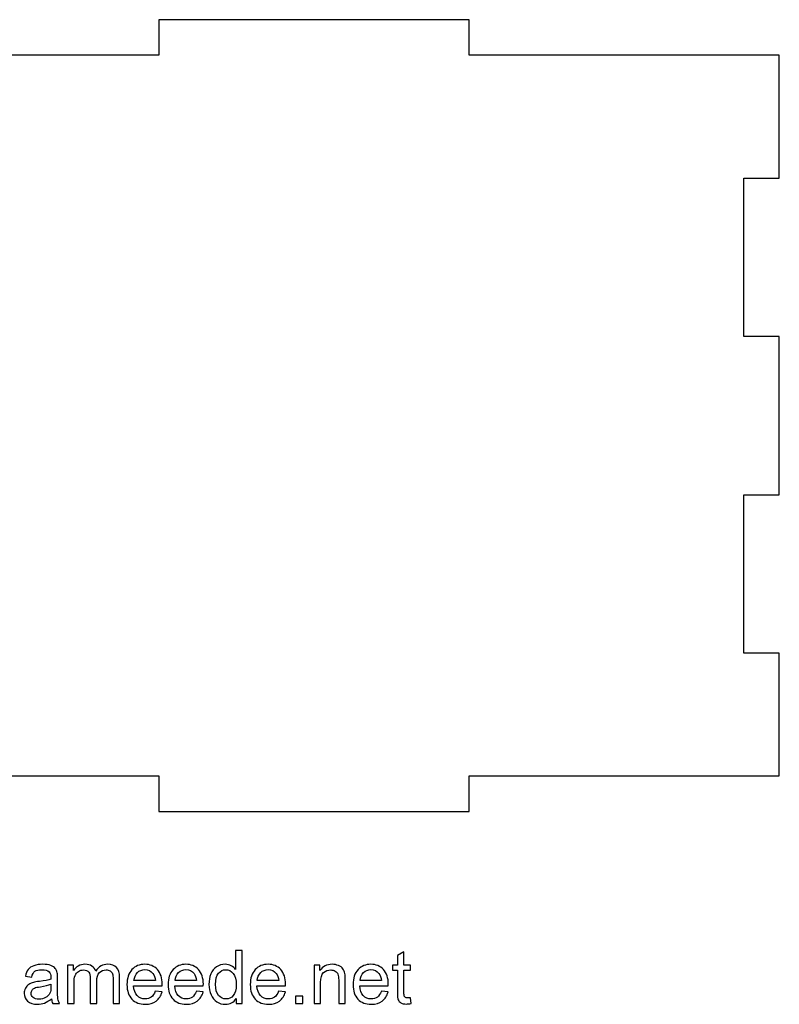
# Model space of a CAD drawing. Header units: millimetres. Extents: x -226 to 204, y -216 to 391.
# Tile 53 of 167: x 27 to 114, y -216 to -103. Entities that reach past the tile are written whole.
import ezdxf

# ---------------------------------------------------------------- set-up
doc = ezdxf.new("R2010")
doc.units = ezdxf.units.MM
doc.header["$MEASUREMENT"] = 0
doc.layers.add('Layer 1', color=7, linetype='Continuous')

msp = doc.modelspace()

# ---------------------------------------------------------------- linework, layer by layer
at = {"layer": 'Layer 1'}
msp.add_open_spline([(109.5479, -121.4876), (109.5479, -121.4876), (109.5479, -139.6263), (109.5479, -139.6263), (109.5479, -139.6263), (109.5479, -139.6263), (113.6292, -139.6263), (113.6292, -139.6263), (113.6292, -139.6263), (113.6292, -139.6263), (113.6292, -157.7651), (113.6292, -157.7651), (113.6292, -157.7651), (113.6292, -157.7651), (109.5479, -157.7651), (109.5479, -157.7651), (109.5479, -157.7651), (109.5479, -157.7651), (109.5479, -175.9038), (109.5479, -175.9038), (109.5479, -175.9038), (109.5479, -175.9038), (113.6292, -175.9038), (113.6292, -175.9038), (113.6292, -175.9038), (113.6292, -175.9038), (113.6292, -189.9614), (113.6292, -189.9614), (113.6292, -189.9614), (113.6292, -189.9614), (78.0894, -189.9614), (78.0894, -189.9614), (78.0894, -189.9614), (78.0894, -189.9614), (78.0894, -194.0426), (78.0894, -194.0426), (78.0894, -194.0426), (78.0894, -194.0426), (42.5533, -194.0426), (42.5533, -194.0426), (42.5533, -194.0426), (42.5533, -194.0426), (42.5533, -189.9614), (42.5533, -189.9614), (42.5533, -189.9614), (42.5533, -189.9614), (7.0172, -189.9614), (7.0172, -189.9614), (7.0172, -189.9614), (7.0172, -189.9614), (7.0172, -194.0426), (7.0172, -194.0426), (7.0172, -194.0426), (7.0172, -194.0426), (-28.5189, -194.0426), (-28.5189, -194.0426), (-28.5189, -194.0426), (-28.5189, -194.0426), (-28.5189, -189.9614), (-28.5189, -189.9614), (-28.5189, -189.9614), (-28.5189, -189.9614), (-64.0586, -189.9614), (-64.0586, -189.9614), (-64.0586, -189.9614), (-64.0586, -189.9614), (-64.0586, -194.0426), (-64.0586, -194.0426), (-64.0586, -194.0426), (-64.0586, -194.0426), (-99.5947, -194.0426), (-99.5947, -194.0426), (-99.5947, -194.0426), (-99.5947, -194.0426), (-99.5947, -189.9614), (-99.5947, -189.9614), (-99.5947, -189.9614), (-99.5947, -189.9614), (-131.0497, -189.9614), (-131.0497, -189.9614), (-131.0497, -189.9614), (-131.0497, -189.9614), (-131.0497, -175.9038), (-131.0497, -175.9038), (-131.0497, -175.9038), (-131.0497, -175.9038), (-135.1309, -175.9038), (-135.1309, -175.9038), (-135.1309, -175.9038), (-135.1309, -175.9038), (-135.1309, -157.7651), (-135.1309, -157.7651), (-135.1309, -157.7651), (-135.1309, -157.7651), (-131.0497, -157.7651), (-131.0497, -157.7651), (-131.0497, -157.7651), (-131.0497, -157.7651), (-131.0497, -139.6263), (-131.0497, -139.6263), (-131.0497, -139.6263), (-131.0497, -139.6263), (-135.1309, -139.6263), (-135.1309, -139.6263), (-135.1309, -139.6263), (-135.1309, -139.6263), (-135.1309, -121.4876), (-135.1309, -121.4876), (-135.1309, -121.4876), (-135.1309, -121.4876), (-131.0497, -121.4876), (-131.0497, -121.4876), (-131.0497, -121.4876), (-131.0497, -121.4876), (-131.0497, -107.43), (-131.0497, -107.43), (-131.0497, -107.43), (-131.0497, -107.43), (-99.5947, -107.43), (-99.5947, -107.43), (-99.5947, -107.43), (-99.5947, -107.43), (-99.5947, -103.3488), (-99.5947, -103.3488), (-99.5947, -103.3488), (-99.5947, -103.3488), (-64.0586, -103.3488), (-64.0586, -103.3488), (-64.0586, -103.3488), (-64.0586, -103.3488), (-64.0586, -107.43), (-64.0586, -107.43), (-64.0586, -107.43), (-64.0586, -107.43), (-28.5189, -107.43), (-28.5189, -107.43), (-28.5189, -107.43), (-28.5189, -107.43), (-28.5189, -103.3488), (-28.5189, -103.3488), (-28.5189, -103.3488), (-28.5189, -103.3488), (7.0172, -103.3488), (7.0172, -103.3488), (7.0172, -103.3488), (7.0172, -103.3488), (7.0172, -107.43), (7.0172, -107.43), (7.0172, -107.43), (7.0172, -107.43), (42.5533, -107.43), (42.5533, -107.43), (42.5533, -107.43), (42.5533, -107.43), (42.5533, -103.3488), (42.5533, -103.3488), (42.5533, -103.3488), (42.5533, -103.3488), (78.0894, -103.3488), (78.0894, -103.3488), (78.0894, -103.3488), (78.0894, -103.3488), (78.0894, -107.43), (78.0894, -107.43), (78.0894, -107.43), (78.0894, -107.43), (113.6292, -107.43), (113.6292, -107.43), (113.6292, -107.43), (113.6292, -107.43), (113.6292, -121.4876), (113.6292, -121.4876), (113.6292, -121.4876), (113.6292, -121.4876), (109.5479, -121.4876), (109.5479, -121.4876)], degree=3, knots=[0, 0, 0, 0, 0.02222222, 0.02222222, 0.02222222, 0.02222222, 0.04444444, 0.04444444, 0.04444444, 0.04444444, 0.06666667, 0.06666667, 0.06666667, 0.06666667, 0.08888889, 0.08888889, 0.08888889, 0.08888889, 0.11111111, 0.11111111, 0.11111111, 0.11111111, 0.13333333, 0.13333333, 0.13333333, 0.13333333, 0.15555556, 0.15555556, 0.15555556, 0.15555556, 0.17777778, 0.17777778, 0.17777778, 0.17777778, 0.2, 0.2, 0.2, 0.2, 0.22222222, 0.22222222, 0.22222222, 0.22222222, 0.24444444, 0.24444444, 0.24444444, 0.24444444, 0.26666667, 0.26666667, 0.26666667, 0.26666667, 0.28888889, 0.28888889, 0.28888889, 0.28888889, 0.31111111, 0.31111111, 0.31111111, 0.31111111, 0.33333333, 0.33333333, 0.33333333, 0.33333333, 0.35555556, 0.35555556, 0.35555556, 0.35555556, 0.37777778, 0.37777778, 0.37777778, 0.37777778, 0.4, 0.4, 0.4, 0.4, 0.42222222, 0.42222222, 0.42222222, 0.42222222, 0.44444444, 0.44444444, 0.44444444, 0.44444444, 0.46666667, 0.46666667, 0.46666667, 0.46666667, 0.48888889, 0.48888889, 0.48888889, 0.48888889, 0.51111111, 0.51111111, 0.51111111, 0.51111111, 0.53333333, 0.53333333, 0.53333333, 0.53333333, 0.55555556, 0.55555556, 0.55555556, 0.55555556, 0.57777778, 0.57777778, 0.57777778, 0.57777778, 0.6, 0.6, 0.6, 0.6, 0.62222222, 0.62222222, 0.62222222, 0.62222222, 0.64444444, 0.64444444, 0.64444444, 0.64444444, 0.66666667, 0.66666667, 0.66666667, 0.66666667, 0.68888889, 0.68888889, 0.68888889, 0.68888889, 0.71111111, 0.71111111, 0.71111111, 0.71111111, 0.73333333, 0.73333333, 0.73333333, 0.73333333, 0.75555556, 0.75555556, 0.75555556, 0.75555556, 0.77777778, 0.77777778, 0.77777778, 0.77777778, 0.8, 0.8, 0.8, 0.8, 0.82222222, 0.82222222, 0.82222222, 0.82222222, 0.84444444, 0.84444444, 0.84444444, 0.84444444, 0.86666667, 0.86666667, 0.86666667, 0.86666667, 0.88888889, 0.88888889, 0.88888889, 0.88888889, 0.91111111, 0.91111111, 0.91111111, 0.91111111, 0.93333333, 0.93333333, 0.93333333, 0.93333333, 0.95555556, 0.95555556, 0.95555556, 0.95555556, 1, 1, 1, 1], dxfattribs=at)
at = {"layer": 'Layer 1', "color": 250}
for points, knots in [([(51.4037, -216.0175), (51.4037, -216.0175), (51.4037, -215.4601), (51.4037, -215.4601), (51.4037, -215.4601), (51.1258, -215.8933), (50.7165, -216.1106), (50.1761, -216.1106), (50.1761, -216.1106), (49.8261, -216.1106), (49.5044, -216.0147), (49.2123, -215.8214), (49.2123, -215.8214), (48.9188, -215.6294), (48.6916, -215.3599), (48.5293, -215.0156), (48.5293, -215.0156), (48.3684, -214.6699), (48.288, -214.2734), (48.288, -213.8246), (48.288, -213.8246), (48.288, -213.3872), (48.3614, -212.9907), (48.5067, -212.6336), (48.5067, -212.6336), (48.6535, -212.278), (48.8722, -212.0043), (49.1643, -211.8152), (49.1643, -211.8152), (49.455, -211.6247), (49.7824, -211.5301), (50.1422, -211.5301), (50.1422, -211.5301), (50.4075, -211.5301), (50.6432, -211.5866), (50.8492, -211.6981), (50.8492, -211.6981), (51.0552, -211.8096), (51.2231, -211.9563), (51.3529, -212.1355), (51.3529, -212.1355), (51.3529, -212.1355), (51.3529, -209.9553), (51.3529, -209.9553), (51.3529, -209.9553), (51.3529, -209.9553), (52.098, -209.9553), (52.098, -209.9553), (52.098, -209.9553), (52.098, -209.9553), (52.098, -216.0175), (52.098, -216.0175), (52.098, -216.0175), (52.098, -216.0175), (51.4037, -216.0175), (51.4037, -216.0175)], [0, 0, 0, 0, 0.06666667, 0.06666667, 0.06666667, 0.06666667, 0.13333333, 0.13333333, 0.13333333, 0.13333333, 0.2, 0.2, 0.2, 0.2, 0.26666667, 0.26666667, 0.26666667, 0.26666667, 0.33333333, 0.33333333, 0.33333333, 0.33333333, 0.4, 0.4, 0.4, 0.4, 0.46666667, 0.46666667, 0.46666667, 0.46666667, 0.53333333, 0.53333333, 0.53333333, 0.53333333, 0.6, 0.6, 0.6, 0.6, 0.66666667, 0.66666667, 0.66666667, 0.66666667, 0.73333333, 0.73333333, 0.73333333, 0.73333333, 0.8, 0.8, 0.8, 0.8, 0.86666667, 0.86666667, 0.86666667, 0.86666667, 1, 1, 1, 1]), ([(71.3724, -215.3529), (71.3724, -215.3529), (71.474, -216.0104), (71.474, -216.0104), (71.474, -216.0104), (71.2652, -216.0542), (71.0775, -216.0768), (70.9138, -216.0768), (70.9138, -216.0768), (70.6443, -216.0768), (70.4355, -216.0344), (70.2859, -215.9484), (70.2859, -215.9484), (70.1377, -215.8623), (70.0333, -215.7508), (69.9726, -215.6111), (69.9726, -215.6111), (69.9119, -215.4714), (69.8823, -215.1779), (69.8823, -214.7306), (69.8823, -214.7306), (69.8823, -214.7306), (69.8823, -212.199), (69.8823, -212.199), (69.8823, -212.199), (69.8823, -212.199), (69.332, -212.199), (69.332, -212.199), (69.332, -212.199), (69.332, -212.199), (69.332, -211.6233), (69.332, -211.6233), (69.332, -211.6233), (69.332, -211.6233), (69.8823, -211.6233), (69.8823, -211.6233), (69.8823, -211.6233), (69.8823, -211.6233), (69.8823, -210.5367), (69.8823, -210.5367), (69.8823, -210.5367), (69.8823, -210.5367), (70.6274, -210.0894), (70.6274, -210.0894), (70.6274, -210.0894), (70.6274, -210.0894), (70.6274, -211.6233), (70.6274, -211.6233), (70.6274, -211.6233), (70.6274, -211.6233), (71.3724, -211.6233), (71.3724, -211.6233), (71.3724, -211.6233), (71.3724, -211.6233), (71.3724, -212.199), (71.3724, -212.199), (71.3724, -212.199), (71.3724, -212.199), (70.6274, -212.199), (70.6274, -212.199), (70.6274, -212.199), (70.6274, -212.199), (70.6274, -214.7729), (70.6274, -214.7729), (70.6274, -214.7729), (70.6274, -214.986), (70.6401, -215.1229), (70.6669, -215.1835), (70.6669, -215.1835), (70.6923, -215.2442), (70.7346, -215.2922), (70.7939, -215.3289), (70.7939, -215.3289), (70.8532, -215.3642), (70.9378, -215.3825), (71.0479, -215.3825), (71.0479, -215.3825), (71.1297, -215.3825), (71.2384, -215.3726), (71.3724, -215.3529)], [0, 0, 0, 0, 0.04761905, 0.04761905, 0.04761905, 0.04761905, 0.0952381, 0.0952381, 0.0952381, 0.0952381, 0.14285714, 0.14285714, 0.14285714, 0.14285714, 0.19047619, 0.19047619, 0.19047619, 0.19047619, 0.23809524, 0.23809524, 0.23809524, 0.23809524, 0.28571429, 0.28571429, 0.28571429, 0.28571429, 0.33333333, 0.33333333, 0.33333333, 0.33333333, 0.38095238, 0.38095238, 0.38095238, 0.38095238, 0.42857143, 0.42857143, 0.42857143, 0.42857143, 0.47619048, 0.47619048, 0.47619048, 0.47619048, 0.52380952, 0.52380952, 0.52380952, 0.52380952, 0.57142857, 0.57142857, 0.57142857, 0.57142857, 0.61904762, 0.61904762, 0.61904762, 0.61904762, 0.66666667, 0.66666667, 0.66666667, 0.66666667, 0.71428571, 0.71428571, 0.71428571, 0.71428571, 0.76190476, 0.76190476, 0.76190476, 0.76190476, 0.80952381, 0.80952381, 0.80952381, 0.80952381, 0.85714286, 0.85714286, 0.85714286, 0.85714286, 0.9047619, 0.9047619, 0.9047619, 0.9047619, 1, 1, 1, 1]), ([(30.2581, -215.4672), (29.9815, -215.7028), (29.7148, -215.8679), (29.4594, -215.9653), (29.4594, -215.9653), (29.204, -216.0627), (28.9303, -216.1106), (28.6367, -216.1106), (28.6367, -216.1106), (28.1541, -216.1106), (27.783, -215.9935), (27.5234, -215.7579), (27.5234, -215.7579), (27.2637, -215.5236), (27.1339, -215.223), (27.1339, -214.8576), (27.1339, -214.8576), (27.1339, -214.6431), (27.1833, -214.4469), (27.2807, -214.2691), (27.2807, -214.2691), (27.3794, -214.0913), (27.5078, -213.9502), (27.6659, -213.843), (27.6659, -213.843), (27.8253, -213.7357), (28.0031, -213.6539), (28.2021, -213.5988), (28.2021, -213.5988), (28.3489, -213.5607), (28.5704, -213.5241), (28.8653, -213.4874), (28.8653, -213.4874), (29.4665, -213.4168), (29.911, -213.3307), (30.1946, -213.232), (30.1946, -213.232), (30.1974, -213.1304), (30.1988, -213.0654), (30.1988, -213.0386), (30.1988, -213.0386), (30.1988, -212.7367), (30.1283, -212.5236), (29.9872, -212.3994), (29.9872, -212.3994), (29.7967, -212.2315), (29.513, -212.1482), (29.1377, -212.1482), (29.1377, -212.1482), (28.7863, -212.1482), (28.5267, -212.2103), (28.3602, -212.3331), (28.3602, -212.3331), (28.1922, -212.4558), (28.0695, -212.6732), (27.989, -212.9864), (27.989, -212.9864), (27.989, -212.9864), (27.2609, -212.8848), (27.2609, -212.8848), (27.2609, -212.8848), (27.3272, -212.573), (27.4359, -212.3204), (27.5883, -212.1285), (27.5883, -212.1285), (27.7407, -211.9366), (27.9608, -211.7898), (28.2487, -211.6854), (28.2487, -211.6854), (28.5351, -211.5824), (28.8696, -211.5301), (29.2478, -211.5301), (29.2478, -211.5301), (29.6231, -211.5301), (29.9293, -211.5739), (30.165, -211.6628), (30.165, -211.6628), (30.3992, -211.7517), (30.5728, -211.8618), (30.6829, -211.9958), (30.6829, -211.9958), (30.7929, -212.1299), (30.8705, -212.2992), (30.9157, -212.5038), (30.9157, -212.5038), (30.9397, -212.6308), (30.9524, -212.8594), (30.9524, -213.1882), (30.9524, -213.1882), (30.9524, -213.1882), (30.9524, -214.176), (30.9524, -214.176), (30.9524, -214.176), (30.9524, -214.866), (30.9679, -215.3021), (30.9989, -215.4869), (30.9989, -215.4869), (31.0286, -215.6718), (31.0907, -215.8482), (31.181, -216.0175), (31.181, -216.0175), (31.181, -216.0175), (30.402, -216.0175), (30.402, -216.0175), (30.402, -216.0175), (30.3273, -215.8609), (30.2793, -215.6774), (30.2581, -215.4672)], [0, 0, 0, 0, 0.03571429, 0.03571429, 0.03571429, 0.03571429, 0.07142857, 0.07142857, 0.07142857, 0.07142857, 0.10714286, 0.10714286, 0.10714286, 0.10714286, 0.14285714, 0.14285714, 0.14285714, 0.14285714, 0.17857143, 0.17857143, 0.17857143, 0.17857143, 0.21428571, 0.21428571, 0.21428571, 0.21428571, 0.25, 0.25, 0.25, 0.25, 0.28571429, 0.28571429, 0.28571429, 0.28571429, 0.32142857, 0.32142857, 0.32142857, 0.32142857, 0.35714286, 0.35714286, 0.35714286, 0.35714286, 0.39285714, 0.39285714, 0.39285714, 0.39285714, 0.42857143, 0.42857143, 0.42857143, 0.42857143, 0.46428571, 0.46428571, 0.46428571, 0.46428571, 0.5, 0.5, 0.5, 0.5, 0.53571429, 0.53571429, 0.53571429, 0.53571429, 0.57142857, 0.57142857, 0.57142857, 0.57142857, 0.60714286, 0.60714286, 0.60714286, 0.60714286, 0.64285714, 0.64285714, 0.64285714, 0.64285714, 0.67857143, 0.67857143, 0.67857143, 0.67857143, 0.71428571, 0.71428571, 0.71428571, 0.71428571, 0.75, 0.75, 0.75, 0.75, 0.78571429, 0.78571429, 0.78571429, 0.78571429, 0.82142857, 0.82142857, 0.82142857, 0.82142857, 0.85714286, 0.85714286, 0.85714286, 0.85714286, 0.89285714, 0.89285714, 0.89285714, 0.89285714, 0.92857143, 0.92857143, 0.92857143, 0.92857143, 1, 1, 1, 1]), ([(32.0968, -216.0175), (32.0968, -216.0175), (32.0968, -211.6233), (32.0968, -211.6233), (32.0968, -211.6233), (32.0968, -211.6233), (32.7657, -211.6233), (32.7657, -211.6233), (32.7657, -211.6233), (32.7657, -211.6233), (32.7657, -212.2442), (32.7657, -212.2442), (32.7657, -212.2442), (32.9025, -212.0297), (33.086, -211.8561), (33.3146, -211.7263), (33.3146, -211.7263), (33.5432, -211.5951), (33.8028, -211.5301), (34.0949, -211.5301), (34.0949, -211.5301), (34.4195, -211.5301), (34.6862, -211.5979), (34.8936, -211.7319), (34.8936, -211.7319), (35.1011, -211.8674), (35.2478, -212.0551), (35.3325, -212.2978), (35.3325, -212.2978), (35.6824, -211.7856), (36.1354, -211.5301), (36.6942, -211.5301), (36.6942, -211.5301), (37.1317, -211.5301), (37.4689, -211.6501), (37.7032, -211.8914), (37.7032, -211.8914), (37.9388, -212.1327), (38.0574, -212.5038), (38.0574, -213.0048), (38.0574, -213.0048), (38.0574, -213.0048), (38.0574, -216.0175), (38.0574, -216.0175), (38.0574, -216.0175), (38.0574, -216.0175), (37.3123, -216.0175), (37.3123, -216.0175), (37.3123, -216.0175), (37.3123, -216.0175), (37.3123, -213.2517), (37.3123, -213.2517), (37.3123, -213.2517), (37.3123, -212.9554), (37.2869, -212.7409), (37.2389, -212.6097), (37.2389, -212.6097), (37.1909, -212.4784), (37.1034, -212.374), (36.975, -212.2936), (36.975, -212.2936), (36.848, -212.2131), (36.6985, -212.1736), (36.5277, -212.1736), (36.5277, -212.1736), (36.2173, -212.1736), (35.9604, -212.2766), (35.7558, -212.4812), (35.7558, -212.4812), (35.5512, -212.6873), (35.4496, -213.0161), (35.4496, -213.4676), (35.4496, -213.4676), (35.4496, -213.4676), (35.4496, -216.0175), (35.4496, -216.0175), (35.4496, -216.0175), (35.4496, -216.0175), (34.7045, -216.0175), (34.7045, -216.0175), (34.7045, -216.0175), (34.7045, -216.0175), (34.7045, -213.1656), (34.7045, -213.1656), (34.7045, -213.1656), (34.7045, -212.8354), (34.6439, -212.5871), (34.5225, -212.422), (34.5225, -212.422), (34.4012, -212.2569), (34.2022, -212.1736), (33.927, -212.1736), (33.927, -212.1736), (33.7182, -212.1736), (33.5249, -212.2287), (33.3471, -212.3387), (33.3471, -212.3387), (33.1693, -212.4488), (33.0408, -212.6097), (32.9604, -212.8227), (32.9604, -212.8227), (32.8814, -213.0344), (32.8419, -213.3406), (32.8419, -213.74), (32.8419, -213.74), (32.8419, -213.74), (32.8419, -216.0175), (32.8419, -216.0175), (32.8419, -216.0175), (32.8419, -216.0175), (32.0968, -216.0175), (32.0968, -216.0175)], [0, 0, 0, 0, 0.03448276, 0.03448276, 0.03448276, 0.03448276, 0.06896552, 0.06896552, 0.06896552, 0.06896552, 0.10344828, 0.10344828, 0.10344828, 0.10344828, 0.13793103, 0.13793103, 0.13793103, 0.13793103, 0.17241379, 0.17241379, 0.17241379, 0.17241379, 0.20689655, 0.20689655, 0.20689655, 0.20689655, 0.24137931, 0.24137931, 0.24137931, 0.24137931, 0.27586207, 0.27586207, 0.27586207, 0.27586207, 0.31034483, 0.31034483, 0.31034483, 0.31034483, 0.34482759, 0.34482759, 0.34482759, 0.34482759, 0.37931034, 0.37931034, 0.37931034, 0.37931034, 0.4137931, 0.4137931, 0.4137931, 0.4137931, 0.44827586, 0.44827586, 0.44827586, 0.44827586, 0.48275862, 0.48275862, 0.48275862, 0.48275862, 0.51724138, 0.51724138, 0.51724138, 0.51724138, 0.55172414, 0.55172414, 0.55172414, 0.55172414, 0.5862069, 0.5862069, 0.5862069, 0.5862069, 0.62068966, 0.62068966, 0.62068966, 0.62068966, 0.65517241, 0.65517241, 0.65517241, 0.65517241, 0.68965517, 0.68965517, 0.68965517, 0.68965517, 0.72413793, 0.72413793, 0.72413793, 0.72413793, 0.75862069, 0.75862069, 0.75862069, 0.75862069, 0.79310345, 0.79310345, 0.79310345, 0.79310345, 0.82758621, 0.82758621, 0.82758621, 0.82758621, 0.86206897, 0.86206897, 0.86206897, 0.86206897, 0.89655172, 0.89655172, 0.89655172, 0.89655172, 0.93103448, 0.93103448, 0.93103448, 0.93103448, 1, 1, 1, 1]), ([(42.1468, -214.5951), (42.1468, -214.5951), (42.9173, -214.6967), (42.9173, -214.6967), (42.9173, -214.6967), (42.7973, -215.144), (42.573, -215.4926), (42.2456, -215.7395), (42.2456, -215.7395), (41.9182, -215.9865), (41.5005, -216.1106), (40.9911, -216.1106), (40.9911, -216.1106), (40.3505, -216.1106), (39.8425, -215.9131), (39.4671, -215.518), (39.4671, -215.518), (39.0917, -215.1243), (38.9041, -214.5697), (38.9041, -213.8571), (38.9041, -213.8571), (38.9041, -213.1205), (39.0932, -212.5476), (39.4727, -212.1412), (39.4727, -212.1412), (39.8523, -211.7333), (40.3448, -211.5301), (40.9502, -211.5301), (40.9502, -211.5301), (41.5358, -211.5301), (42.0142, -211.7291), (42.3853, -212.1285), (42.3853, -212.1285), (42.7564, -212.5278), (42.9427, -213.0894), (42.9427, -213.8133), (42.9427, -213.8133), (42.9427, -213.8571), (42.9413, -213.9234), (42.9385, -214.0109), (42.9385, -214.0109), (42.9385, -214.0109), (39.6661, -214.0109), (39.6661, -214.0109), (39.6661, -214.0109), (39.6943, -214.4921), (39.8298, -214.8618), (40.0753, -215.1172), (40.0753, -215.1172), (40.3194, -215.3726), (40.6256, -215.501), (40.9911, -215.501), (40.9911, -215.501), (41.2635, -215.501), (41.4963, -215.4291), (41.6882, -215.2851), (41.6882, -215.2851), (41.8815, -215.1412), (42.0339, -214.9112), (42.1468, -214.5951)], [0, 0, 0, 0, 0.0625, 0.0625, 0.0625, 0.0625, 0.125, 0.125, 0.125, 0.125, 0.1875, 0.1875, 0.1875, 0.1875, 0.25, 0.25, 0.25, 0.25, 0.3125, 0.3125, 0.3125, 0.3125, 0.375, 0.375, 0.375, 0.375, 0.4375, 0.4375, 0.4375, 0.4375, 0.5, 0.5, 0.5, 0.5, 0.5625, 0.5625, 0.5625, 0.5625, 0.625, 0.625, 0.625, 0.625, 0.6875, 0.6875, 0.6875, 0.6875, 0.75, 0.75, 0.75, 0.75, 0.8125, 0.8125, 0.8125, 0.8125, 0.875, 0.875, 0.875, 0.875, 1, 1, 1, 1]), ([(46.8557, -214.5951), (46.8557, -214.5951), (47.6262, -214.6967), (47.6262, -214.6967), (47.6262, -214.6967), (47.5062, -215.144), (47.2819, -215.4926), (46.9545, -215.7395), (46.9545, -215.7395), (46.6271, -215.9865), (46.2094, -216.1106), (45.7, -216.1106), (45.7, -216.1106), (45.0594, -216.1106), (44.5514, -215.9131), (44.176, -215.518), (44.176, -215.518), (43.8006, -215.1243), (43.613, -214.5697), (43.613, -213.8571), (43.613, -213.8571), (43.613, -213.1205), (43.8021, -212.5476), (44.1816, -212.1412), (44.1816, -212.1412), (44.5612, -211.7333), (45.0537, -211.5301), (45.6591, -211.5301), (45.6591, -211.5301), (46.2447, -211.5301), (46.7231, -211.7291), (47.0942, -212.1285), (47.0942, -212.1285), (47.4653, -212.5278), (47.6516, -213.0894), (47.6516, -213.8133), (47.6516, -213.8133), (47.6516, -213.8571), (47.6502, -213.9234), (47.6474, -214.0109), (47.6474, -214.0109), (47.6474, -214.0109), (44.375, -214.0109), (44.375, -214.0109), (44.375, -214.0109), (44.4032, -214.4921), (44.5387, -214.8618), (44.7842, -215.1172), (44.7842, -215.1172), (45.0283, -215.3726), (45.3345, -215.501), (45.7, -215.501), (45.7, -215.501), (45.9724, -215.501), (46.2052, -215.4291), (46.3971, -215.2851), (46.3971, -215.2851), (46.5904, -215.1412), (46.7428, -214.9112), (46.8557, -214.5951)], [0, 0, 0, 0, 0.0625, 0.0625, 0.0625, 0.0625, 0.125, 0.125, 0.125, 0.125, 0.1875, 0.1875, 0.1875, 0.1875, 0.25, 0.25, 0.25, 0.25, 0.3125, 0.3125, 0.3125, 0.3125, 0.375, 0.375, 0.375, 0.375, 0.4375, 0.4375, 0.4375, 0.4375, 0.5, 0.5, 0.5, 0.5, 0.5625, 0.5625, 0.5625, 0.5625, 0.625, 0.625, 0.625, 0.625, 0.6875, 0.6875, 0.6875, 0.6875, 0.75, 0.75, 0.75, 0.75, 0.8125, 0.8125, 0.8125, 0.8125, 0.875, 0.875, 0.875, 0.875, 1, 1, 1, 1]), ([(56.2735, -214.5951), (56.2735, -214.5951), (57.044, -214.6967), (57.044, -214.6967), (57.044, -214.6967), (56.924, -215.144), (56.6997, -215.4926), (56.3723, -215.7395), (56.3723, -215.7395), (56.0449, -215.9865), (55.6272, -216.1106), (55.1178, -216.1106), (55.1178, -216.1106), (54.4772, -216.1106), (53.9692, -215.9131), (53.5938, -215.518), (53.5938, -215.518), (53.2184, -215.1243), (53.0308, -214.5697), (53.0308, -213.8571), (53.0308, -213.8571), (53.0308, -213.1205), (53.2199, -212.5476), (53.5994, -212.1412), (53.5994, -212.1412), (53.979, -211.7333), (54.4715, -211.5301), (55.0769, -211.5301), (55.0769, -211.5301), (55.6625, -211.5301), (56.1409, -211.7291), (56.512, -212.1285), (56.512, -212.1285), (56.8831, -212.5278), (57.0694, -213.0894), (57.0694, -213.8133), (57.0694, -213.8133), (57.0694, -213.8571), (57.068, -213.9234), (57.0652, -214.0109), (57.0652, -214.0109), (57.0652, -214.0109), (53.7928, -214.0109), (53.7928, -214.0109), (53.7928, -214.0109), (53.821, -214.4921), (53.9565, -214.8618), (54.202, -215.1172), (54.202, -215.1172), (54.4461, -215.3726), (54.7523, -215.501), (55.1178, -215.501), (55.1178, -215.501), (55.3902, -215.501), (55.623, -215.4291), (55.8149, -215.2851), (55.8149, -215.2851), (56.0082, -215.1412), (56.1606, -214.9112), (56.2735, -214.5951)], [0, 0, 0, 0, 0.0625, 0.0625, 0.0625, 0.0625, 0.125, 0.125, 0.125, 0.125, 0.1875, 0.1875, 0.1875, 0.1875, 0.25, 0.25, 0.25, 0.25, 0.3125, 0.3125, 0.3125, 0.3125, 0.375, 0.375, 0.375, 0.375, 0.4375, 0.4375, 0.4375, 0.4375, 0.5, 0.5, 0.5, 0.5, 0.5625, 0.5625, 0.5625, 0.5625, 0.625, 0.625, 0.625, 0.625, 0.6875, 0.6875, 0.6875, 0.6875, 0.75, 0.75, 0.75, 0.75, 0.8125, 0.8125, 0.8125, 0.8125, 0.875, 0.875, 0.875, 0.875, 1, 1, 1, 1]), ([(60.3375, -216.0175), (60.3375, -216.0175), (60.3375, -211.6233), (60.3375, -211.6233), (60.3375, -211.6233), (60.3375, -211.6233), (61.0064, -211.6233), (61.0064, -211.6233), (61.0064, -211.6233), (61.0064, -211.6233), (61.0064, -212.247), (61.0064, -212.247), (61.0064, -212.247), (61.3281, -211.7686), (61.7938, -211.5301), (62.402, -211.5301), (62.402, -211.5301), (62.6673, -211.5301), (62.91, -211.5781), (63.1315, -211.6727), (63.1315, -211.6727), (63.3531, -211.7672), (63.5196, -211.8928), (63.6296, -212.0466), (63.6296, -212.0466), (63.7397, -212.2004), (63.8173, -212.3839), (63.8611, -212.5955), (63.8611, -212.5955), (63.8879, -212.7338), (63.902, -212.9751), (63.902, -213.3194), (63.902, -213.3194), (63.902, -213.3194), (63.902, -216.0175), (63.902, -216.0175), (63.902, -216.0175), (63.902, -216.0175), (63.1569, -216.0175), (63.1569, -216.0175), (63.1569, -216.0175), (63.1569, -216.0175), (63.1569, -213.3477), (63.1569, -213.3477), (63.1569, -213.3477), (63.1569, -213.0443), (63.1287, -212.8171), (63.0708, -212.6675), (63.0708, -212.6675), (63.013, -212.5179), (62.91, -212.398), (62.7632, -212.3077), (62.7632, -212.3077), (62.6165, -212.2188), (62.4429, -212.1736), (62.2453, -212.1736), (62.2453, -212.1736), (61.9292, -212.1736), (61.6569, -212.2738), (61.4269, -212.4756), (61.4269, -212.4756), (61.1969, -212.676), (61.0826, -213.0584), (61.0826, -213.62), (61.0826, -213.62), (61.0826, -213.62), (61.0826, -216.0175), (61.0826, -216.0175), (61.0826, -216.0175), (61.0826, -216.0175), (60.3375, -216.0175), (60.3375, -216.0175)], [0, 0, 0, 0, 0.05263158, 0.05263158, 0.05263158, 0.05263158, 0.10526316, 0.10526316, 0.10526316, 0.10526316, 0.15789474, 0.15789474, 0.15789474, 0.15789474, 0.21052632, 0.21052632, 0.21052632, 0.21052632, 0.26315789, 0.26315789, 0.26315789, 0.26315789, 0.31578947, 0.31578947, 0.31578947, 0.31578947, 0.36842105, 0.36842105, 0.36842105, 0.36842105, 0.42105263, 0.42105263, 0.42105263, 0.42105263, 0.47368421, 0.47368421, 0.47368421, 0.47368421, 0.52631579, 0.52631579, 0.52631579, 0.52631579, 0.57894737, 0.57894737, 0.57894737, 0.57894737, 0.63157895, 0.63157895, 0.63157895, 0.63157895, 0.68421053, 0.68421053, 0.68421053, 0.68421053, 0.73684211, 0.73684211, 0.73684211, 0.73684211, 0.78947368, 0.78947368, 0.78947368, 0.78947368, 0.84210526, 0.84210526, 0.84210526, 0.84210526, 0.89473684, 0.89473684, 0.89473684, 0.89473684, 1, 1, 1, 1]), ([(68.0436, -214.5951), (68.0436, -214.5951), (68.8141, -214.6967), (68.8141, -214.6967), (68.8141, -214.6967), (68.6941, -215.144), (68.4698, -215.4926), (68.1424, -215.7395), (68.1424, -215.7395), (67.815, -215.9865), (67.3973, -216.1106), (66.8879, -216.1106), (66.8879, -216.1106), (66.2473, -216.1106), (65.7393, -215.9131), (65.3639, -215.518), (65.3639, -215.518), (64.9885, -215.1243), (64.8009, -214.5697), (64.8009, -213.8571), (64.8009, -213.8571), (64.8009, -213.1205), (64.99, -212.5476), (65.3695, -212.1412), (65.3695, -212.1412), (65.7491, -211.7333), (66.2416, -211.5301), (66.847, -211.5301), (66.847, -211.5301), (67.4326, -211.5301), (67.911, -211.7291), (68.2821, -212.1285), (68.2821, -212.1285), (68.6532, -212.5278), (68.8395, -213.0894), (68.8395, -213.8133), (68.8395, -213.8133), (68.8395, -213.8571), (68.8381, -213.9234), (68.8353, -214.0109), (68.8353, -214.0109), (68.8353, -214.0109), (65.5629, -214.0109), (65.5629, -214.0109), (65.5629, -214.0109), (65.5911, -214.4921), (65.7266, -214.8618), (65.9721, -215.1172), (65.9721, -215.1172), (66.2162, -215.3726), (66.5224, -215.501), (66.8879, -215.501), (66.8879, -215.501), (67.1603, -215.501), (67.3931, -215.4291), (67.585, -215.2851), (67.585, -215.2851), (67.7783, -215.1412), (67.9307, -214.9112), (68.0436, -214.5951)], [0, 0, 0, 0, 0.0625, 0.0625, 0.0625, 0.0625, 0.125, 0.125, 0.125, 0.125, 0.1875, 0.1875, 0.1875, 0.1875, 0.25, 0.25, 0.25, 0.25, 0.3125, 0.3125, 0.3125, 0.3125, 0.375, 0.375, 0.375, 0.375, 0.4375, 0.4375, 0.4375, 0.4375, 0.5, 0.5, 0.5, 0.5, 0.5625, 0.5625, 0.5625, 0.5625, 0.625, 0.625, 0.625, 0.625, 0.6875, 0.6875, 0.6875, 0.6875, 0.75, 0.75, 0.75, 0.75, 0.8125, 0.8125, 0.8125, 0.8125, 0.875, 0.875, 0.875, 0.875, 1, 1, 1, 1]), ([(39.7084, -213.4013), (39.7084, -213.4013), (42.1553, -213.4013), (42.1553, -213.4013), (42.1553, -213.4013), (42.1228, -213.0316), (42.0283, -212.755), (41.8745, -212.5701), (41.8745, -212.5701), (41.6388, -212.2837), (41.3312, -212.1398), (40.9544, -212.1398), (40.9544, -212.1398), (40.6129, -212.1398), (40.3265, -212.2541), (40.0936, -212.4827), (40.0936, -212.4827), (39.8622, -212.7113), (39.7338, -213.0175), (39.7084, -213.4013)], [0, 0, 0, 0, 0.16666667, 0.16666667, 0.16666667, 0.16666667, 0.33333333, 0.33333333, 0.33333333, 0.33333333, 0.5, 0.5, 0.5, 0.5, 0.66666667, 0.66666667, 0.66666667, 0.66666667, 1, 1, 1, 1]), ([(44.4173, -213.4013), (44.4173, -213.4013), (46.8642, -213.4013), (46.8642, -213.4013), (46.8642, -213.4013), (46.8317, -213.0316), (46.7372, -212.755), (46.5834, -212.5701), (46.5834, -212.5701), (46.3477, -212.2837), (46.0401, -212.1398), (45.6633, -212.1398), (45.6633, -212.1398), (45.3218, -212.1398), (45.0354, -212.2541), (44.8025, -212.4827), (44.8025, -212.4827), (44.5711, -212.7113), (44.4427, -213.0175), (44.4173, -213.4013)], [0, 0, 0, 0, 0.16666667, 0.16666667, 0.16666667, 0.16666667, 0.33333333, 0.33333333, 0.33333333, 0.33333333, 0.5, 0.5, 0.5, 0.5, 0.66666667, 0.66666667, 0.66666667, 0.66666667, 1, 1, 1, 1]), ([(49.05, -213.826), (49.05, -214.3877), (49.1685, -214.8068), (49.407, -215.0848), (49.407, -215.0848), (49.6441, -215.3627), (49.9249, -215.501), (50.248, -215.501), (50.248, -215.501), (50.574, -215.501), (50.8506, -215.3684), (51.0792, -215.1031), (51.0792, -215.1031), (51.3064, -214.8378), (51.4207, -214.4328), (51.4207, -213.8881), (51.4207, -213.8881), (51.4207, -213.2898), (51.305, -212.8495), (51.0721, -212.5687), (51.0721, -212.5687), (50.8407, -212.2879), (50.5543, -212.1482), (50.2142, -212.1482), (50.2142, -212.1482), (49.8826, -212.1482), (49.606, -212.2823), (49.383, -212.5518), (49.383, -212.5518), (49.1615, -212.8213), (49.05, -213.2461), (49.05, -213.826)], [0, 0, 0, 0, 0.11111111, 0.11111111, 0.11111111, 0.11111111, 0.22222222, 0.22222222, 0.22222222, 0.22222222, 0.33333333, 0.33333333, 0.33333333, 0.33333333, 0.44444444, 0.44444444, 0.44444444, 0.44444444, 0.55555556, 0.55555556, 0.55555556, 0.55555556, 0.66666667, 0.66666667, 0.66666667, 0.66666667, 0.77777778, 0.77777778, 0.77777778, 0.77777778, 1, 1, 1, 1]), ([(53.8351, -213.4013), (53.8351, -213.4013), (56.282, -213.4013), (56.282, -213.4013), (56.282, -213.4013), (56.2495, -213.0316), (56.155, -212.755), (56.0012, -212.5701), (56.0012, -212.5701), (55.7655, -212.2837), (55.4579, -212.1398), (55.0811, -212.1398), (55.0811, -212.1398), (54.7396, -212.1398), (54.4532, -212.2541), (54.2203, -212.4827), (54.2203, -212.4827), (53.9889, -212.7113), (53.8605, -213.0175), (53.8351, -213.4013)], [0, 0, 0, 0, 0.16666667, 0.16666667, 0.16666667, 0.16666667, 0.33333333, 0.33333333, 0.33333333, 0.33333333, 0.5, 0.5, 0.5, 0.5, 0.66666667, 0.66666667, 0.66666667, 0.66666667, 1, 1, 1, 1]), ([(65.6052, -213.4013), (65.6052, -213.4013), (68.0521, -213.4013), (68.0521, -213.4013), (68.0521, -213.4013), (68.0196, -213.0316), (67.9251, -212.755), (67.7713, -212.5701), (67.7713, -212.5701), (67.5356, -212.2837), (67.228, -212.1398), (66.8512, -212.1398), (66.8512, -212.1398), (66.5097, -212.1398), (66.2233, -212.2541), (65.9904, -212.4827), (65.9904, -212.4827), (65.759, -212.7113), (65.6306, -213.0175), (65.6052, -213.4013)], [0, 0, 0, 0, 0.16666667, 0.16666667, 0.16666667, 0.16666667, 0.33333333, 0.33333333, 0.33333333, 0.33333333, 0.5, 0.5, 0.5, 0.5, 0.66666667, 0.66666667, 0.66666667, 0.66666667, 1, 1, 1, 1]), ([(30.1988, -213.8162), (29.9279, -213.9262), (29.5215, -214.0194), (28.9796, -214.0956), (28.9796, -214.0956), (28.672, -214.1393), (28.4547, -214.1887), (28.3277, -214.2437), (28.3277, -214.2437), (28.2007, -214.2988), (28.1033, -214.3792), (28.0342, -214.4836), (28.0342, -214.4836), (27.965, -214.5894), (27.9298, -214.7066), (27.9298, -214.8364), (27.9298, -214.8364), (27.9298, -215.0325), (28.0046, -215.1976), (28.1555, -215.3289), (28.1555, -215.3289), (28.3065, -215.4601), (28.5267, -215.5264), (28.816, -215.5264), (28.816, -215.5264), (29.1024, -215.5264), (29.3578, -215.4643), (29.5822, -215.3388), (29.5822, -215.3388), (29.8051, -215.2146), (29.9702, -215.0438), (30.0747, -214.8279), (30.0747, -214.8279), (30.1551, -214.66), (30.1946, -214.4131), (30.1946, -214.0871), (30.1946, -214.0871), (30.1946, -214.0871), (30.1988, -213.8162), (30.1988, -213.8162)], [0, 0, 0, 0, 0.09090909, 0.09090909, 0.09090909, 0.09090909, 0.18181818, 0.18181818, 0.18181818, 0.18181818, 0.27272727, 0.27272727, 0.27272727, 0.27272727, 0.36363636, 0.36363636, 0.36363636, 0.36363636, 0.45454545, 0.45454545, 0.45454545, 0.45454545, 0.54545455, 0.54545455, 0.54545455, 0.54545455, 0.63636364, 0.63636364, 0.63636364, 0.63636364, 0.72727273, 0.72727273, 0.72727273, 0.72727273, 0.81818182, 0.81818182, 0.81818182, 0.81818182, 1, 1, 1, 1]), ([(58.1969, -216.0175), (58.1969, -216.0175), (58.1969, -215.1708), (58.1969, -215.1708), (58.1969, -215.1708), (58.1969, -215.1708), (59.0435, -215.1708), (59.0435, -215.1708), (59.0435, -215.1708), (59.0435, -215.1708), (59.0435, -216.0175), (59.0435, -216.0175), (59.0435, -216.0175), (59.0435, -216.0175), (58.1969, -216.0175), (58.1969, -216.0175)], [0, 0, 0, 0, 0.2, 0.2, 0.2, 0.2, 0.4, 0.4, 0.4, 0.4, 0.6, 0.6, 0.6, 0.6, 1, 1, 1, 1])]:
    msp.add_open_spline(points, degree=3, knots=knots, dxfattribs=at)

doc.saveas('drawing.dxf')
